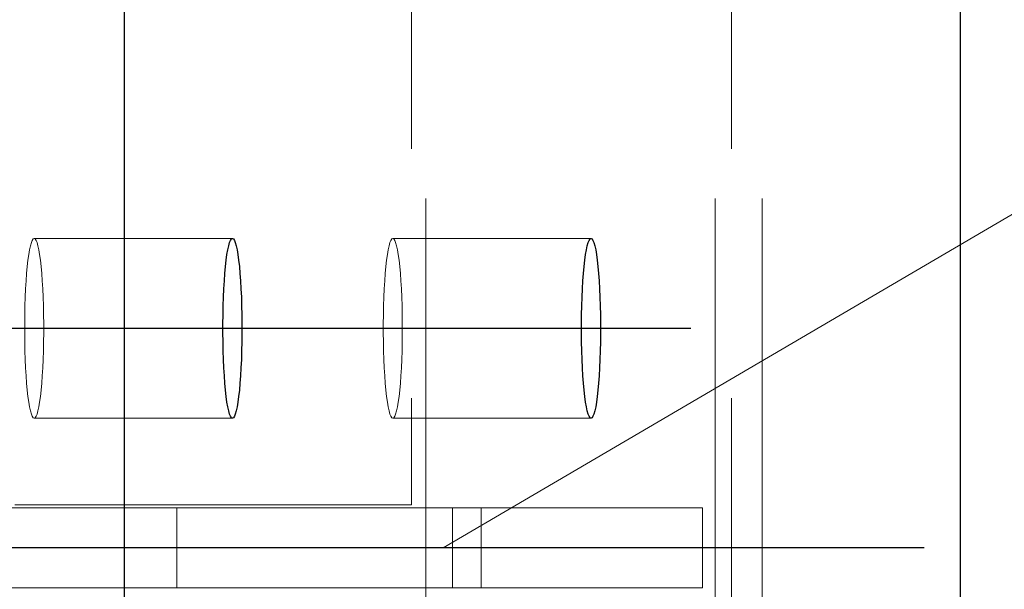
# Model space of a CAD drawing. Header units: millimetres. Extents: x 3526 to 4380, y 11541 to 12002.
# Tile 55 of 127: x 3865.82 to 3870.76, y 11857.68 to 11860.53. Entities that reach past the tile are written whole.
import ezdxf

# ---------------------------------------------------------------- set-up
doc = ezdxf.new("R2010")
doc.units = ezdxf.units.MM
doc.header["$LTSCALE"] = 10
doc.linetypes.add('HIDDEN', pattern=[0.375, 0.25, -0.125])
doc.linetypes.add('MITTE', pattern=[2, 1.25, -0.25, 0.25, -0.25])
for name, color, linetype, lineweight in [('PS_Hidden', 2, 'HIDDEN', 9), ('PS_Pos', 1, 'Continuous', 15), ('PS_SOLID', 7, 'Continuous', 30)]:
    doc.layers.add(name, color=color, linetype=linetype, lineweight=lineweight)
doc.layers.add('PS_MID', color=5, linetype='MITTE')
doc.layers.add('PS_SHAPE', color=3, linetype='Continuous')

# ---------------------------------------------------------------- blocks, each defined once
blk = doc.blocks.new('*X313')
at = {"layer": 'PS_Hidden', "color": 2, "linetype": 'HIDDEN'}
for p, q in [((3869.5473, 11863.3851), (3869.5473, 11852.3851)), ((3867.7893, 11862.3851), (3867.7893, 11858.1001)), ((3867.8614, 11853.3851), (3867.8614, 11862.3851)), ((3869.3117, 11853.3851), (3869.3117, 11862.3851)), ((3869.394, 11862.3851), (3869.394, 11853.3851)), ((3865.8778, 11859.3987), (3865.8734, 11859.3786)), ((3865.8823, 11859.4145), (3865.8778, 11859.3987)), ((3865.887, 11859.4259), (3865.8823, 11859.4145)), ((3865.8918, 11859.4328), (3865.887, 11859.4259)), ((3865.8966, 11859.4351), (3865.8918, 11859.4328)), ((3865.9014, 11859.4328), (3865.8966, 11859.4351)), ((3865.8966, 11859.4351), (3866.891, 11859.4351)), ((3865.9062, 11859.4259), (3865.9014, 11859.4328)), ((3865.9109, 11859.4145), (3865.9062, 11859.4259)), ((3865.9154, 11859.3987), (3865.9109, 11859.4145)), ((3865.9198, 11859.3786), (3865.9154, 11859.3987)), ((3867.6766, 11859.3987), (3867.6723, 11859.3786)), ((3867.6811, 11859.4145), (3867.6766, 11859.3987)), ((3867.6858, 11859.4259), (3867.6811, 11859.4145)), ((3867.6906, 11859.4328), (3867.6858, 11859.4259)), ((3867.6954, 11859.4351), (3867.6906, 11859.4328)), ((3867.7003, 11859.4328), (3867.6954, 11859.4351)), ((3867.6954, 11859.4351), (3868.6898, 11859.4351)), ((3867.705, 11859.4259), (3867.7003, 11859.4328)), ((3867.7097, 11859.4145), (3867.705, 11859.4259)), ((3867.7143, 11859.3987), (3867.7097, 11859.4145)), ((3867.7186, 11859.3786), (3867.7143, 11859.3987)), ((3865.8693, 11859.3545), (3865.8655, 11859.3266)), ((3865.8734, 11859.3786), (3865.8693, 11859.3545)), ((3865.9239, 11859.3545), (3865.9198, 11859.3786)), ((3865.9277, 11859.3266), (3865.9239, 11859.3545)), ((3867.6681, 11859.3545), (3867.6643, 11859.3266)), ((3867.6723, 11859.3786), (3867.6681, 11859.3545)), ((3867.7227, 11859.3545), (3867.7186, 11859.3786)), ((3867.7265, 11859.3266), (3867.7227, 11859.3545)), ((3865.862, 11859.2952), (3865.8588, 11859.2606)), ((3865.8655, 11859.3266), (3865.862, 11859.2952)), ((3865.9312, 11859.2952), (3865.9277, 11859.3266)), ((3865.9344, 11859.2606), (3865.9312, 11859.2952)), ((3867.6608, 11859.2952), (3867.6577, 11859.2606)), ((3867.6643, 11859.3266), (3867.6608, 11859.2952)), ((3867.73, 11859.2952), (3867.7265, 11859.3266)), ((3867.7332, 11859.2606), (3867.73, 11859.2952)), ((3865.8588, 11859.2606), (3865.8561, 11859.2232)), ((3865.9371, 11859.2232), (3865.9344, 11859.2606)), ((3867.6577, 11859.2606), (3867.6549, 11859.2232)), ((3867.736, 11859.2232), (3867.7332, 11859.2606)), ((3865.8561, 11859.2232), (3865.8537, 11859.1833)), ((3865.9395, 11859.1833), (3865.9371, 11859.2232)), ((3867.6549, 11859.2232), (3867.6526, 11859.1833)), ((3867.7383, 11859.1833), (3867.736, 11859.2232)), ((3865.8518, 11859.1414), (3865.8504, 11859.0979)), ((3865.8537, 11859.1833), (3865.8518, 11859.1414)), ((3865.9414, 11859.1414), (3865.9395, 11859.1833)), ((3865.9428, 11859.0979), (3865.9414, 11859.1414)), ((3867.6506, 11859.1414), (3867.6492, 11859.0979)), ((3867.6526, 11859.1833), (3867.6506, 11859.1414)), ((3867.7402, 11859.1414), (3867.7383, 11859.1833)), ((3867.7417, 11859.0979), (3867.7402, 11859.1414)), ((3865.8504, 11859.0979), (3865.8494, 11859.0533)), ((3865.9438, 11859.0533), (3865.9428, 11859.0979)), ((3867.6492, 11859.0979), (3867.6482, 11859.0533)), ((3867.7426, 11859.0533), (3867.7417, 11859.0979)), ((3865.8494, 11859.0533), (3865.8489, 11859.0079)), ((3865.9443, 11859.0079), (3865.9438, 11859.0533)), ((3867.6482, 11859.0533), (3867.6477, 11859.0079)), ((3867.7431, 11859.0079), (3867.7426, 11859.0533)), ((3865.8489, 11859.0079), (3865.8489, 11858.9624)), ((3865.9443, 11858.9624), (3865.9443, 11859.0079)), ((3867.6477, 11859.0079), (3867.6477, 11858.9624)), ((3867.7431, 11858.9624), (3867.7431, 11859.0079)), ((3865.8489, 11858.9624), (3865.8494, 11858.917)), ((3865.9438, 11858.917), (3865.9443, 11858.9624)), ((3867.6477, 11858.9624), (3867.6482, 11858.917)), ((3867.7426, 11858.917), (3867.7431, 11858.9624)), ((3865.8494, 11858.917), (3865.8504, 11858.8724)), ((3865.9428, 11858.8724), (3865.9438, 11858.917)), ((3867.6482, 11858.917), (3867.6492, 11858.8724)), ((3867.7417, 11858.8724), (3867.7426, 11858.917)), ((3865.8504, 11858.8724), (3865.8518, 11858.8289)), ((3865.9414, 11858.8289), (3865.9428, 11858.8724)), ((3867.6492, 11858.8724), (3867.6506, 11858.8289)), ((3867.7402, 11858.8289), (3867.7417, 11858.8724)), ((3865.8518, 11858.8289), (3865.8537, 11858.787)), ((3865.9395, 11858.787), (3865.9414, 11858.8289)), ((3867.6506, 11858.8289), (3867.6526, 11858.787)), ((3867.7383, 11858.787), (3867.7402, 11858.8289)), ((3865.8537, 11858.787), (3865.8561, 11858.7471)), ((3865.8561, 11858.7471), (3865.8588, 11858.7097)), ((3865.9344, 11858.7097), (3865.9371, 11858.7471)), ((3865.9371, 11858.7471), (3865.9395, 11858.787)), ((3867.6526, 11858.787), (3867.6549, 11858.7471)), ((3867.6549, 11858.7471), (3867.6577, 11858.7097)), ((3867.7332, 11858.7097), (3867.736, 11858.7471)), ((3867.736, 11858.7471), (3867.7383, 11858.787)), ((3865.8588, 11858.7097), (3865.862, 11858.6751)), ((3865.9312, 11858.6751), (3865.9344, 11858.7097)), ((3867.6577, 11858.7097), (3867.6608, 11858.6751)), ((3867.73, 11858.6751), (3867.7332, 11858.7097)), ((3865.862, 11858.6751), (3865.8655, 11858.6437)), ((3865.9277, 11858.6437), (3865.9312, 11858.6751)), ((3867.6608, 11858.6751), (3867.6643, 11858.6437)), ((3867.7265, 11858.6437), (3867.73, 11858.6751)), ((3865.8655, 11858.6437), (3865.8693, 11858.6158)), ((3865.8693, 11858.6158), (3865.8734, 11858.5917)), ((3865.9198, 11858.5917), (3865.9239, 11858.6158)), ((3865.9239, 11858.6158), (3865.9277, 11858.6437)), ((3867.6643, 11858.6437), (3867.6681, 11858.6158)), ((3867.6681, 11858.6158), (3867.6723, 11858.5917)), ((3867.7186, 11858.5917), (3867.7227, 11858.6158)), ((3867.7227, 11858.6158), (3867.7265, 11858.6437)), ((3865.8734, 11858.5917), (3865.8778, 11858.5716)), ((3865.8778, 11858.5716), (3865.8823, 11858.5558)), ((3865.8823, 11858.5558), (3865.887, 11858.5444)), ((3865.9062, 11858.5444), (3865.9109, 11858.5558)), ((3865.9109, 11858.5558), (3865.9154, 11858.5716)), ((3865.9154, 11858.5716), (3865.9198, 11858.5917)), ((3867.6723, 11858.5917), (3867.6766, 11858.5716)), ((3867.6766, 11858.5716), (3867.6811, 11858.5558)), ((3867.6811, 11858.5558), (3867.6858, 11858.5444)), ((3867.705, 11858.5444), (3867.7097, 11858.5558)), ((3867.7097, 11858.5558), (3867.7143, 11858.5716)), ((3867.7143, 11858.5716), (3867.7186, 11858.5917)), ((3865.887, 11858.5444), (3865.8918, 11858.5375)), ((3865.8918, 11858.5375), (3865.8966, 11858.5351)), ((3865.8966, 11858.5351), (3865.9014, 11858.5375)), ((3865.8966, 11858.5351), (3866.891, 11858.5351)), ((3865.9014, 11858.5375), (3865.9062, 11858.5444)), ((3867.6858, 11858.5444), (3867.6906, 11858.5375)), ((3867.6906, 11858.5375), (3867.6954, 11858.5351)), ((3867.6954, 11858.5351), (3867.7003, 11858.5375)), ((3867.6954, 11858.5351), (3868.6898, 11858.5351)), ((3867.7003, 11858.5375), (3867.705, 11858.5444)), ((3866.6114, 11858.0851), (3865.6207, 11858.0851)), ((3867.7893, 11858.1001), (3865.7988, 11858.1001)), ((3866.6114, 11857.6851), (3866.6114, 11858.0851)), ((3866.6114, 11858.0851), (3867.994, 11858.0851)), ((3869.2489, 11858.0851), (3867.994, 11858.0851)), ((3867.994, 11858.0851), (3867.994, 11857.6851)), ((3868.1391, 11858.0851), (3868.1391, 11857.6851)), ((3869.2489, 11857.6851), (3869.2489, 11858.0851)), ((3865.6207, 11857.6851), (3866.6114, 11857.6851)), ((3867.994, 11857.6851), (3866.6114, 11857.6851)), ((3867.994, 11857.6851), (3869.2489, 11857.6851))]:
    blk.add_line(p, q, dxfattribs=at)
at = {"layer": 'PS_MID', "color": 5, "linetype": 'MITTE'}
for p, q in [((3867.391, 11858.9851), (3865.3966, 11858.9851)), ((3869.1898, 11858.9851), (3867.1954, 11858.9851)), ((3870.3614, 11857.8851), (3709.9585, 11857.8851))]:
    blk.add_line(p, q, dxfattribs=at)
at = {"layer": 'PS_SOLID', "color": 7, "linetype": 'Continuous'}
for p, q in [((3866.3497, 11852.3851), (3866.3497, 11863.3851)), ((3870.5417, 11863.3851), (3870.5417, 11852.3851)), ((3866.8678, 11859.3786), (3866.8721, 11859.3987)), ((3866.8721, 11859.3987), (3866.8767, 11859.4145)), ((3866.8767, 11859.4145), (3866.8813, 11859.4259)), ((3866.8813, 11859.4259), (3866.8861, 11859.4328)), ((3866.8861, 11859.4328), (3866.891, 11859.4351)), ((3866.891, 11859.4351), (3866.8958, 11859.4328)), ((3866.8958, 11859.4328), (3866.9006, 11859.4259)), ((3866.9006, 11859.4259), (3866.9053, 11859.4145)), ((3866.9053, 11859.4145), (3866.9098, 11859.3987)), ((3866.9098, 11859.3987), (3866.9141, 11859.3786)), ((3868.6666, 11859.3786), (3868.6709, 11859.3987)), ((3868.6709, 11859.3987), (3868.6755, 11859.4145)), ((3868.6755, 11859.4145), (3868.6802, 11859.4259)), ((3868.6802, 11859.4259), (3868.685, 11859.4328)), ((3868.685, 11859.4328), (3868.6898, 11859.4351)), ((3868.6898, 11859.4351), (3868.6946, 11859.4328)), ((3868.6946, 11859.4328), (3868.6994, 11859.4259)), ((3868.6994, 11859.4259), (3868.7041, 11859.4145)), ((3868.7041, 11859.4145), (3868.7086, 11859.3987)), ((3868.7086, 11859.3987), (3868.713, 11859.3786)), ((3866.8599, 11859.3266), (3866.8637, 11859.3545)), ((3866.8637, 11859.3545), (3866.8678, 11859.3786)), ((3866.9141, 11859.3786), (3866.9182, 11859.3545)), ((3866.9182, 11859.3545), (3866.9221, 11859.3266)), ((3868.6587, 11859.3266), (3868.6625, 11859.3545)), ((3868.6625, 11859.3545), (3868.6666, 11859.3786)), ((3868.713, 11859.3786), (3868.7171, 11859.3545)), ((3868.7171, 11859.3545), (3868.7209, 11859.3266)), ((3866.8532, 11859.2606), (3866.8563, 11859.2952)), ((3866.8563, 11859.2952), (3866.8599, 11859.3266)), ((3866.9221, 11859.3266), (3866.9256, 11859.2952)), ((3866.9256, 11859.2952), (3866.9287, 11859.2606)), ((3868.652, 11859.2606), (3868.6552, 11859.2952)), ((3868.6552, 11859.2952), (3868.6587, 11859.3266)), ((3868.7209, 11859.3266), (3868.7244, 11859.2952)), ((3868.7244, 11859.2952), (3868.7275, 11859.2606)), ((3866.8504, 11859.2232), (3866.8532, 11859.2606)), ((3866.9287, 11859.2606), (3866.9315, 11859.2232)), ((3868.6493, 11859.2232), (3868.652, 11859.2606)), ((3868.7275, 11859.2606), (3868.7303, 11859.2232)), ((3866.8481, 11859.1833), (3866.8504, 11859.2232)), ((3866.9315, 11859.2232), (3866.9338, 11859.1833)), ((3868.6469, 11859.1833), (3868.6493, 11859.2232)), ((3868.7303, 11859.2232), (3868.7327, 11859.1833)), ((3866.8447, 11859.0979), (3866.8462, 11859.1414)), ((3866.8462, 11859.1414), (3866.8481, 11859.1833)), ((3866.9338, 11859.1833), (3866.9357, 11859.1414)), ((3866.9357, 11859.1414), (3866.9372, 11859.0979)), ((3868.6436, 11859.0979), (3868.645, 11859.1414)), ((3868.645, 11859.1414), (3868.6469, 11859.1833)), ((3868.7327, 11859.1833), (3868.7346, 11859.1414)), ((3868.7346, 11859.1414), (3868.736, 11859.0979)), ((3866.8438, 11859.0533), (3866.8447, 11859.0979)), ((3866.9372, 11859.0979), (3866.9382, 11859.0533)), ((3868.6426, 11859.0533), (3868.6436, 11859.0979)), ((3868.736, 11859.0979), (3868.737, 11859.0533)), ((3866.8433, 11859.0079), (3866.8438, 11859.0533)), ((3866.9382, 11859.0533), (3866.9387, 11859.0079)), ((3868.6421, 11859.0079), (3868.6426, 11859.0533)), ((3868.737, 11859.0533), (3868.7375, 11859.0079)), ((3866.8433, 11858.9624), (3866.8433, 11859.0079)), ((3866.9387, 11859.0079), (3866.9387, 11858.9624)), ((3868.6421, 11858.9624), (3868.6421, 11859.0079)), ((3868.7375, 11859.0079), (3868.7375, 11858.9624)), ((3866.8438, 11858.917), (3866.8433, 11858.9624)), ((3866.9387, 11858.9624), (3866.9382, 11858.917)), ((3868.6426, 11858.917), (3868.6421, 11858.9624)), ((3868.7375, 11858.9624), (3868.737, 11858.917)), ((3866.8447, 11858.8724), (3866.8438, 11858.917)), ((3866.9382, 11858.917), (3866.9372, 11858.8724)), ((3868.6436, 11858.8724), (3868.6426, 11858.917)), ((3868.737, 11858.917), (3868.736, 11858.8724)), ((3866.8462, 11858.8289), (3866.8447, 11858.8724)), ((3866.9372, 11858.8724), (3866.9357, 11858.8289)), ((3868.645, 11858.8289), (3868.6436, 11858.8724)), ((3868.736, 11858.8724), (3868.7346, 11858.8289)), ((3866.8481, 11858.787), (3866.8462, 11858.8289)), ((3866.9357, 11858.8289), (3866.9338, 11858.787)), ((3868.6469, 11858.787), (3868.645, 11858.8289)), ((3868.7346, 11858.8289), (3868.7327, 11858.787)), ((3866.8504, 11858.7471), (3866.8481, 11858.787)), ((3866.8532, 11858.7097), (3866.8504, 11858.7471)), ((3866.9315, 11858.7471), (3866.9287, 11858.7097)), ((3866.9338, 11858.787), (3866.9315, 11858.7471)), ((3868.6493, 11858.7471), (3868.6469, 11858.787)), ((3868.652, 11858.7097), (3868.6493, 11858.7471)), ((3868.7303, 11858.7471), (3868.7275, 11858.7097)), ((3868.7327, 11858.787), (3868.7303, 11858.7471)), ((3866.8563, 11858.6751), (3866.8532, 11858.7097)), ((3866.9287, 11858.7097), (3866.9256, 11858.6751)), ((3868.6552, 11858.6751), (3868.652, 11858.7097)), ((3868.7275, 11858.7097), (3868.7244, 11858.6751)), ((3866.8599, 11858.6437), (3866.8563, 11858.6751)), ((3866.9256, 11858.6751), (3866.9221, 11858.6437)), ((3868.6587, 11858.6437), (3868.6552, 11858.6751)), ((3868.7244, 11858.6751), (3868.7209, 11858.6437)), ((3866.8637, 11858.6158), (3866.8599, 11858.6437)), ((3866.8678, 11858.5917), (3866.8637, 11858.6158)), ((3866.9182, 11858.6158), (3866.9141, 11858.5917)), ((3866.9221, 11858.6437), (3866.9182, 11858.6158)), ((3868.6625, 11858.6158), (3868.6587, 11858.6437)), ((3868.6666, 11858.5917), (3868.6625, 11858.6158)), ((3868.7171, 11858.6158), (3868.713, 11858.5917)), ((3868.7209, 11858.6437), (3868.7171, 11858.6158)), ((3866.8721, 11858.5716), (3866.8678, 11858.5917)), ((3866.8767, 11858.5558), (3866.8721, 11858.5716)), ((3866.8813, 11858.5444), (3866.8767, 11858.5558)), ((3866.9053, 11858.5558), (3866.9006, 11858.5444)), ((3866.9098, 11858.5716), (3866.9053, 11858.5558)), ((3866.9141, 11858.5917), (3866.9098, 11858.5716)), ((3868.6709, 11858.5716), (3868.6666, 11858.5917)), ((3868.6755, 11858.5558), (3868.6709, 11858.5716)), ((3868.6802, 11858.5444), (3868.6755, 11858.5558)), ((3868.7041, 11858.5558), (3868.6994, 11858.5444)), ((3868.7086, 11858.5716), (3868.7041, 11858.5558)), ((3868.713, 11858.5917), (3868.7086, 11858.5716)), ((3866.8861, 11858.5375), (3866.8813, 11858.5444)), ((3866.891, 11858.5351), (3866.8861, 11858.5375)), ((3866.8958, 11858.5375), (3866.891, 11858.5351)), ((3866.9006, 11858.5444), (3866.8958, 11858.5375)), ((3868.685, 11858.5375), (3868.6802, 11858.5444)), ((3868.6898, 11858.5351), (3868.685, 11858.5375)), ((3868.6946, 11858.5375), (3868.6898, 11858.5351)), ((3868.6994, 11858.5444), (3868.6946, 11858.5375))]:
    blk.add_line(p, q, dxfattribs=at)
blk = doc.blocks.new('*X339')
at = {"color": 1}
blk.add_line((3867.9485, 11857.8851), (3873.9841, 11861.4207), dxfattribs=at)

msp = doc.modelspace()

# ---------------------------------------------------------------- block references
at = {"layer": 'PS_Pos'}
msp.add_blockref('*X339', (0, 0), dxfattribs=at)
at = {"layer": 'PS_SHAPE'}
msp.add_blockref('*X313', (0, 0), dxfattribs=at)

doc.saveas('drawing.dxf')
